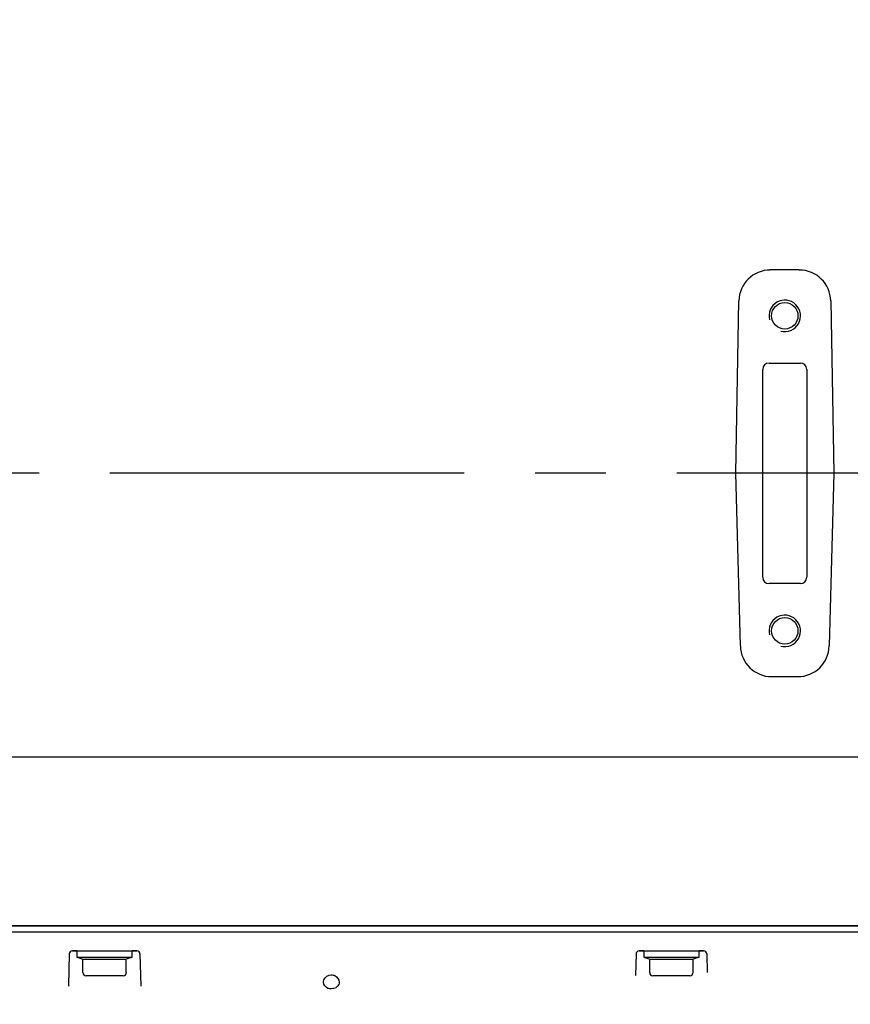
# Model space of a CAD drawing. Header units: millimetres. Extents: x 7426 to 8300, y 124 to 421.
# Tile 91 of 130: x 8190.02 to 8194.42, y 223.85 to 229.06. Entities that reach past the tile are written whole.
import ezdxf

# ---------------------------------------------------------------- set-up
doc = ezdxf.new("R2010")
doc.units = ezdxf.units.MM
doc.linetypes.add('BANKLINE1', pattern=[5.5, 4, -1.5])
doc.linetypes.add('CENTER', pattern=[0.6, 0.375, -0.075, 0.075, -0.075])
doc.layers.add('00_COMPONENTS', color=7, linetype='BANKLINE1')
doc.layers.add('外形图', color=7, linetype='Continuous')
doc.styles.add('微软雅黑', font='msyh.ttc')
doc.dimstyles.new('尺寸标注_1_30比例', dxfattribs={"dimtxt": 2.1, "dimasz": 1.7, "dimexe": 0.5, "dimexo": 0.4, "dimgap": 0.5, "dimtad": 1, "dimdec": 1, "dimlfac": 30, "dimdsep": 46, "dimtxsty": '微软雅黑', "dimcen": 0.09, "dimadec": 0, "dimazin": 0, "dimtp": 0.01, "dimtm": 0.01, "dimtfac": 1, "dimtdec": 1, "dimtofl": 0, "dimtmove": 0, "dimatfit": 3, "dimfxl": 1, "dimtolj": 1, "dimarcsym": 0})

# ---------------------------------------------------------------- blocks, each defined once
blk = doc.blocks.new('*D1499')
at = {"layer": '00_COMPONENTS', "color": 0, "linetype": 'ByBlock', "lineweight": -2, "ltscale": 20}
for p, q in [((8244.3243, 232.2083), (8243.2679, 232.0274)), ((8178.104, 226.6607), (8180.1224, 226.6607))]:
    blk.add_line(p, q, dxfattribs=at)
blk.add_arc((8211.9232, 226.6607), 32.3008, 12.73149, 176.98416, dxfattribs=at)
at = {"layer": '00_COMPONENTS', "color": 0}
for points in [[(8243.1519, 233.7241), (8243.7078, 233.8344), (8243.7607, 232.1118)], [(8179.3839, 228.3676), (8179.9504, 228.3527), (8179.6224, 226.6607)]]:
    blk.add_solid(points, dxfattribs=at)
at = {"layer": 'Defpoints', "color": 0}
for p in [(8224.815, 256.2773), (8244.7185, 232.2758), (8177.704, 226.6607), (8211.9232, 226.6607)]:
    blk.add_point(p, dxfattribs=at)
at = {"layer": '00_COMPONENTS', "color": 0, "insert": (8209.0532, 260.4305), "char_height": 2.1, "attachment_point": 5, "rotation": 4.8578, "style": '微软雅黑'}
blk.add_mtext('\\A1;-170°', dxfattribs=at)
blk = doc.blocks.new('*D1500')
at = {"layer": '00_COMPONENTS', "color": 0, "linetype": 'ByBlock', "lineweight": -2, "ltscale": 20}
for p, q in [((8180.1734, 226.6607), (8179.0876, 226.6607)), ((8244.3243, 221.1132), (8243.3022, 221.2882))]:
    blk.add_line(p, q, dxfattribs=at)
blk.add_arc((8211.9232, 226.6607), 32.3356, 183.01259, 347.27176, dxfattribs=at)
at = {"layer": '00_COMPONENTS', "color": 0}
for points in [[(8179.9155, 224.9688), (8179.349, 224.9539), (8179.5876, 226.6607)], [(8243.7421, 219.4812), (8243.1863, 219.5915), (8243.7951, 221.2038)]]:
    blk.add_solid(points, dxfattribs=at)
at = {"layer": 'Defpoints', "color": 0}
for p in [(8180.5734, 226.6607), (8211.9232, 226.6607), (8244.7185, 221.0457), (8194.1992, 199.6154)]:
    blk.add_point(p, dxfattribs=at)
at = {"layer": '00_COMPONENTS', "color": 0, "insert": (8209.3196, 196.0262), "char_height": 2.1, "attachment_point": 5, "rotation": 355.1422, "style": '微软雅黑'}
blk.add_mtext('\\A1;+170°', dxfattribs=at)

msp = doc.modelspace()

# ---------------------------------------------------------------- linework, layer by layer
at = {"layer": '00_COMPONENTS', "linetype": 'CENTER', "ltscale": 5}
msp.add_line((8261.3776, 226.6607), (8162.4688, 226.6607), dxfattribs=at)
at = {"layer": '外形图', "linetype": 'Continuous'}
for p, q in [((8194.1508, 227.7365), (8193.9975, 227.7365)), ((8193.815, 226.6607), (8193.831, 227.5728)), ((8194.3173, 227.5728), (8194.3332, 226.6607)), ((8193.9908, 227.2441), (8194.1575, 227.2441)), ((8193.9575, 226.1107), (8193.9575, 227.2107)), ((8194.1908, 227.2107), (8194.1908, 226.1107)), ((8193.839, 225.7472), (8193.815, 226.6607)), ((8194.3332, 226.6607), (8194.3093, 225.7472)), ((8194.34, 226.6607), (8194.3332, 226.6607)), ((8194.1575, 226.0774), (8193.9908, 226.0774)), ((8194.0055, 225.585), (8194.1428, 225.585)), ((8188.717, 225.1607), (8197.7241, 225.1607)), ((8183.1139, 224.2675), (8197.2989, 224.2675)), ((8197.2979, 224.2675), (8183.1149, 224.2675)), ((8190.4209, 224.2675), (8190.3908, 224.2675)), ((8190.5575, 224.2675), (8190.5397, 224.2675)), ((8190.5575, 224.2675), (8190.804, 224.2675)), ((8190.804, 224.2675), (8190.7284, 224.2675)), ((8191.4625, 224.2675), (8191.4583, 224.2675)), ((8193.0567, 224.2675), (8192.625, 224.2675)), ((8193.4209, 224.2675), (8193.3908, 224.2675)), ((8193.5575, 224.2675), (8193.5397, 224.2675)), ((8193.7875, 224.2675), (8193.9344, 224.2675)), ((8183.1035, 224.2342), (8197.3373, 224.2342)), ((8190.2871, 224.118), (8190.2826, 223.9483)), ((8190.3275, 224.1342), (8190.3037, 224.1342)), ((8190.3037, 224.1342), (8190.6446, 224.1342)), ((8190.3275, 224.1342), (8190.3275, 224.1009)), ((8190.3275, 224.1342), (8190.6208, 224.1342)), ((8190.6208, 224.1009), (8190.6208, 224.1342)), ((8190.6446, 224.1342), (8190.6208, 224.1342)), ((8190.6612, 224.118), (8190.6657, 223.9479)), ((8193.2871, 224.118), (8193.284, 224.0031)), ((8193.3275, 224.1342), (8193.3037, 224.1342)), ((8193.3037, 224.1342), (8193.6446, 224.1342)), ((8193.3275, 224.1342), (8193.3275, 224.1009)), ((8193.3275, 224.1342), (8193.4454, 224.1342)), ((8193.4487, 224.1342), (8193.6208, 224.1342)), ((8193.6208, 224.1009), (8193.6208, 224.1342)), ((8193.6446, 224.1342), (8193.6208, 224.1342)), ((8193.6612, 224.118), (8193.6638, 224.0189)), ((8190.3275, 224.1009), (8190.6208, 224.1009)), ((8190.3341, 224.0985), (8190.3591, 224.0894)), ((8190.3591, 224.0192), (8190.3591, 224.0894)), ((8190.3591, 224.0894), (8190.5891, 224.0894)), ((8190.6142, 224.0985), (8190.5891, 224.0894)), ((8190.5891, 224.0192), (8190.5891, 224.0894)), ((8193.3275, 224.1009), (8193.6208, 224.1009)), ((8193.3341, 224.0985), (8193.3591, 224.0894)), ((8193.3591, 224.0192), (8193.3591, 224.0894)), ((8193.3591, 224.0894), (8193.5891, 224.0894)), ((8193.6142, 224.0985), (8193.5891, 224.0894)), ((8193.5891, 224.0192), (8193.5891, 224.0894)), ((8190.5725, 224.0025), (8190.3758, 224.0025)), ((8193.5725, 224.0025), (8193.3758, 224.0025))]:
    msp.add_line(p, q, dxfattribs=at)
for centre in [(8194.0741, 227.4941), (8194.0741, 225.8274)]:
    msp.add_circle(centre, 0.07, dxfattribs=at)
for centre, radius, start, end in [((8194.0741, 227.4941), 0.0833, 255, 195), ((8194.0741, 225.8274), 0.0833, 255, 195), ((8190.3037, 224.1175), 0.0167, 90, 178.5), ((8190.3037, 224.1175), 0.0167, 117.642, 149), ((8190.6446, 224.1175), 0.0167, 1.5, 90), ((8193.3037, 224.1175), 0.0167, 90, 178.5), ((8193.3037, 224.1175), 0.0167, 119.0624, 149), ((8193.6446, 224.1175), 0.0167, 1.5, 90), ((8193.6446, 224.1175), 0.0167, 1.5, 90), ((8190.3375, 224.1079), 0.01, 224.4437, 250), ((8190.6108, 224.1079), 0.01, 290, 315.5563), ((8193.3375, 224.1079), 0.01, 224.4437, 250), ((8193.6108, 224.1079), 0.01, 290, 315.5563), ((8190.3758, 224.0192), 0.0167, 180, 270), ((8190.5725, 224.0192), 0.0167, 270, 0), ((8193.3758, 224.0192), 0.0167, 180, 270), ((8193.5725, 224.0192), 0.0167, 270, 0)]:
    msp.add_arc(centre, radius, start, end, dxfattribs=at)
for centre, major_axis, ratio, start_param, end_param in [((8193.9977, 227.5697), (0.1169, -0.119), 0.998804, 2.365602, 3.917738), ((8194.1506, 227.5697), (-0.1169, -0.119), 0.998804, 2.365447, 3.917583), ((8193.9908, 227.2107), (0.0236, -0.0236), 0.999315, 2.356537, 3.926648), ((8194.1575, 227.2107), (0.0236, 0.0236), 0.999315, -0.785056, 0.785056), ((8193.9908, 226.1107), (0.0236, 0.0236), 0.999315, -3.926648, -2.356537), ((8194.1575, 226.1107), (0.0236, -0.0236), 0.999315, -0.785056, 0.785056), ((8194.0057, 225.7517), (0.1164, 0.1195), 0.998814, 2.369709, 3.913124), ((8194.1426, 225.7517), (-0.1164, 0.1195), 0.998814, 2.370062, 3.913476)]:
    msp.add_ellipse(centre, major_axis=major_axis, ratio=ratio, start_param=start_param, end_param=end_param, dxfattribs=at)
for points, knots in [([(8191.6325, 223.9682), (8191.6325, 223.9725), (8191.6357, 223.9927), (8191.6583, 224.0072), (8191.6741, 224.0073)], [0, 0, 0, 0, 0.210297, 1, 1, 1, 1]), ([(8191.6741, 224.0073), (8191.6804, 224.0073), (8191.7005, 224.0031), (8191.7157, 223.9826), (8191.7158, 223.9687)], [0, 0, 0, 0, 0.30957, 1, 1, 1, 1]), ([(8191.6741, 223.9325), (8191.668, 223.9325), (8191.6486, 223.9354), (8191.6325, 223.9549), (8191.6325, 223.9682)], [0, 0, 0, 0, 0.314189, 1, 1, 1, 1]), ([(8191.7158, 223.9687), (8191.7158, 223.9646), (8191.7128, 223.9448), (8191.6896, 223.9326), (8191.6741, 223.9325)], [0, 0, 0, 0, 0.208274, 1, 1, 1, 1])]:
    msp.add_open_spline(points, degree=3, knots=knots, dxfattribs=at)

# ---------------------------------------------------------------- dimensions: what is measured, and where the dimension line sits
at = {"layer": '00_COMPONENTS', "linetype": 'ByBlock', "ltscale": 20}
for base, p1, p2, text, picture, middle in [((8224.815, 256.2773), (8177.704, 226.6607), (8244.7185, 232.2758), '\\A1;-170°', '*D1499', (8209.0532, 260.4305)), ((8194.1992, 199.6154), (8180.5734, 226.6607), (8244.7185, 221.0457), '\\A1;+170°', '*D1500', (8209.3196, 196.0262))]:
    dim = msp.add_angular_dim_3p(base=base, center=(8211.9232, 226.6607), p1=p1, p2=p2, text=text, dimstyle='尺寸标注_1_30比例', dxfattribs=at)
    dim.commit()
    dim.dimension.update_dxf_attribs({"geometry": picture, "text_midpoint": middle})

doc.saveas('drawing.dxf')
